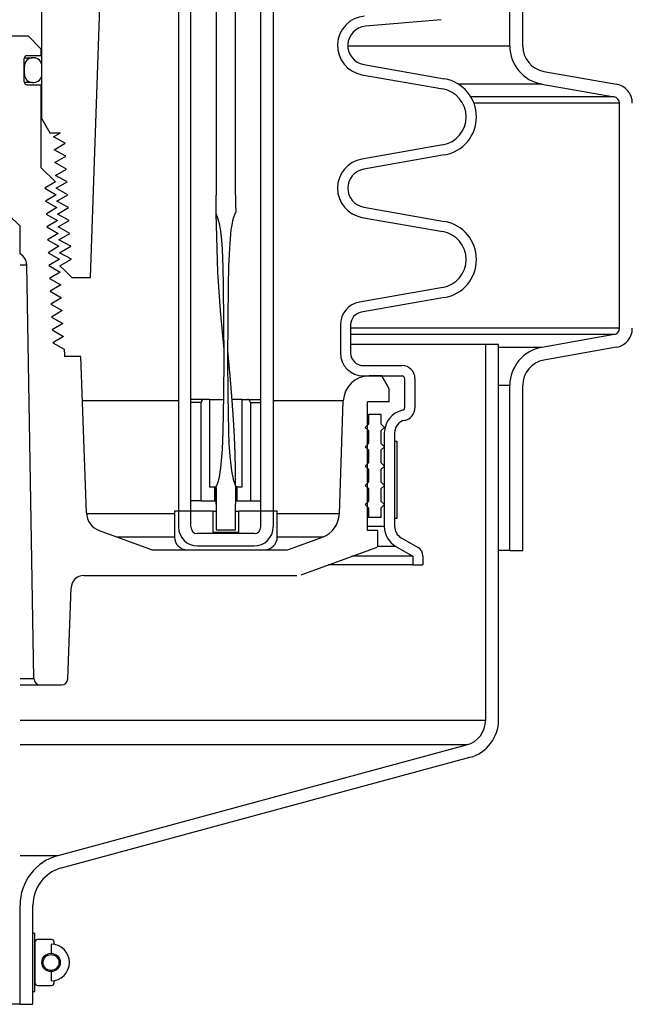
# Model space of a CAD drawing. Extents: x 1529 to 4201, y -422 to 622.
# Tile 30 of 256: x 2021.69 to 2027.64, y 102.88 to 112.43. Entities that reach past the tile are written whole.
import ezdxf

# ---------------------------------------------------------------- set-up
doc = ezdxf.new("R2010")
doc.units = 0
doc.header["$MEASUREMENT"] = 0
doc.layers.add('SPILL-BUCKET', color=1, linetype='CONTINUOUS')

msp = doc.modelspace()

# ---------------------------------------------------------------- linework, layer by layer
at = {"layer": 'SPILL-BUCKET', "color": 8, "linetype": 'Continuous'}
for p, q in [((2023.59967, 118.97195), (2023.59906, 110.72759)), ((2023.78704, 110.72759), (2023.78704, 118.97195)), ((2023.59901, 110.69727), (2023.59906, 110.72759)), ((2023.7864, 110.72759), (2023.78704, 110.72759)), ((2023.7864, 110.72759), (2023.78641, 110.7193)), ((2023.59846, 110.61981), (2023.59887, 110.66696)), ((2023.59887, 110.66696), (2023.59901, 110.69727)), ((2023.78641, 110.7193), (2023.78643, 110.71101)), ((2023.78643, 110.71101), (2023.7865, 110.69445)), ((2023.7865, 110.69445), (2023.78662, 110.67788)), ((2023.78662, 110.67788), (2023.78675, 110.66131)), ((2023.78675, 110.66131), (2023.7869, 110.64474)), ((2023.7869, 110.64474), (2023.78701, 110.62817)), ((2023.78701, 110.62817), (2023.78715, 110.6116)), ((2023.59736, 110.54909), (2023.59758, 110.56087)), ((2023.61953, 110.49431), (2023.59736, 110.54909)), ((2023.61401, 109.9781), (2023.59753, 110.54866)), ((2023.59758, 110.56087), (2023.59779, 110.57266)), ((2023.59779, 110.57266), (2023.59846, 110.61981)), ((2023.77447, 110.53136), (2023.77034, 110.521)), ((2023.77892, 110.54161), (2023.77447, 110.53136)), ((2023.78093, 110.54682), (2023.77892, 110.54161)), ((2023.78298, 110.55202), (2023.78093, 110.54682)), ((2023.78477, 110.55397), (2023.78298, 110.55202)), ((2023.78683, 110.55572), (2023.78477, 110.55397)), ((2023.78783, 110.55822), (2023.78683, 110.55572)), ((2023.78715, 110.6116), (2023.78812, 110.58629)), ((2023.78807, 110.561), (2023.78783, 110.55822)), ((2023.78812, 110.58629), (2023.78807, 110.561)), ((2023.63369, 110.43695), (2023.61953, 110.49431)), ((2023.6431, 110.37863), (2023.63369, 110.43695)), ((2023.75804, 110.47813), (2023.74919, 110.43456)), ((2023.76359, 110.49973), (2023.75804, 110.47813)), ((2023.77034, 110.521), (2023.76359, 110.49973)), ((2023.65291, 110.29096), (2023.6431, 110.37863)), ((2023.74258, 110.39059), (2023.73328, 110.30206)), ((2023.74919, 110.43456), (2023.74258, 110.39059)), ((2023.65926, 110.20289), (2023.65291, 110.29096)), ((2023.73328, 110.30206), (2023.72721, 110.21322)), ((2023.66681, 110.02629), (2023.65926, 110.20289)), ((2023.72721, 110.21322), (2023.71914, 110.03536)), ((2023.64072, 109.60336), (2023.61401, 109.9781)), ((2023.67048, 109.84952), (2023.66681, 110.02629)), ((2023.71914, 110.03536), (2023.71436, 109.85735)), ((2023.67454, 109.49594), (2023.67048, 109.84952)), ((2023.71436, 109.85735), (2023.71049, 109.50122)), ((2023.67525, 109.22862), (2023.64072, 109.60336)), ((2023.67504, 109.14235), (2023.67454, 109.49594)), ((2023.71049, 109.50122), (2023.71002, 109.14505)), ((2023.67532, 109.22792), (2023.67525, 109.22862)), ((2023.71024, 109.23023), (2023.71023, 109.23026)), ((2023.71024, 109.23015), (2023.71024, 109.23023)), ((2023.71025, 109.23002), (2023.71024, 109.23015)), ((2023.71025, 109.22983), (2023.71025, 109.23002)), ((2023.71027, 109.22958), (2023.71025, 109.22983)), ((2023.71028, 109.22936), (2023.71027, 109.22958)), ((2023.71029, 109.2291), (2023.71028, 109.22936)), ((2023.7103, 109.2288), (2023.71029, 109.2291)), ((2023.71032, 109.22848), (2023.7103, 109.2288)), ((2023.71034, 109.22813), (2023.71032, 109.22848)), ((2023.71036, 109.22773), (2023.71034, 109.22813)), ((2023.71038, 109.22735), (2023.71036, 109.22773)), ((2023.7104, 109.22691), (2023.71038, 109.22735)), ((2023.71043, 109.22642), (2023.7104, 109.22691)), ((2023.71046, 109.22587), (2023.71043, 109.22642)), ((2023.71048, 109.22558), (2023.71046, 109.22587)), ((2023.7105, 109.22528), (2023.71048, 109.22558)), ((2023.71052, 109.22499), (2023.7105, 109.22528)), ((2023.71062, 109.22414), (2023.71051, 109.22503)), ((2023.71063, 109.22379), (2023.71052, 109.225)), ((2023.71053, 109.22469), (2023.71052, 109.22499)), ((2023.71055, 109.22438), (2023.71053, 109.22469)), ((2023.71057, 109.22408), (2023.71055, 109.22438)), ((2023.71059, 109.22378), (2023.71057, 109.22408)), ((2023.71061, 109.22354), (2023.71059, 109.22378)), ((2023.71062, 109.22337), (2023.71061, 109.22354)), ((2023.71073, 109.22319), (2023.71062, 109.22414)), ((2023.71062, 109.22328), (2023.71062, 109.22337)), ((2023.71072, 109.22283), (2023.71063, 109.22379)), ((2023.71081, 109.22186), (2023.71072, 109.22283)), ((2023.71083, 109.22223), (2023.71073, 109.22319)), ((2023.71088, 109.22116), (2023.71081, 109.22186)), ((2023.71096, 109.22102), (2023.71083, 109.22223)), ((2023.71095, 109.22046), (2023.71088, 109.22116)), ((2023.71101, 109.21988), (2023.71095, 109.22046)), ((2023.71109, 109.21982), (2023.71096, 109.22102)), ((2023.71107, 109.21931), (2023.71101, 109.21988)), ((2023.71113, 109.21874), (2023.71107, 109.21931)), ((2023.71125, 109.21835), (2023.71109, 109.21982)), ((2023.71118, 109.21818), (2023.71113, 109.21874)), ((2023.71122, 109.21781), (2023.71118, 109.21818)), ((2023.71126, 109.21745), (2023.71122, 109.21781)), ((2023.7114, 109.21689), (2023.71125, 109.21835)), ((2023.71127, 109.21731), (2023.71126, 109.21745)), ((2023.71129, 109.21719), (2023.71127, 109.21731)), ((2023.71129, 109.21715), (2023.71129, 109.21719)), ((2023.7113, 109.21711), (2023.71129, 109.21715)), ((2023.7113, 109.21708), (2023.7113, 109.21711)), ((2023.71158, 109.21513), (2023.7114, 109.21689)), ((2023.71175, 109.21336), (2023.71158, 109.21513)), ((2023.71195, 109.21134), (2023.71175, 109.21336)), ((2023.71215, 109.20931), (2023.71195, 109.21134)), ((2023.71237, 109.20703), (2023.71215, 109.20931)), ((2023.71259, 109.20475), (2023.71237, 109.20703)), ((2023.71282, 109.20245), (2023.71259, 109.20475)), ((2023.71304, 109.20015), (2023.71282, 109.20245)), ((2023.71358, 109.19454), (2023.71304, 109.20015)), ((2023.71412, 109.18892), (2023.71358, 109.19454)), ((2023.67384, 108.78874), (2023.67504, 109.14235)), ((2023.71002, 109.14505), (2023.71162, 108.78889)), ((2023.71463, 109.18363), (2023.71412, 109.18892)), ((2023.71514, 109.17834), (2023.71463, 109.18363)), ((2023.71557, 109.17382), (2023.71514, 109.17834)), ((2023.716, 109.1693), (2023.71557, 109.17382)), ((2023.71641, 109.16505), (2023.716, 109.1693)), ((2023.71681, 109.1608), (2023.71641, 109.16505)), ((2023.71719, 109.15682), (2023.71681, 109.1608)), ((2023.71757, 109.15285), (2023.71719, 109.15682)), ((2023.71792, 109.14914), (2023.71757, 109.15285)), ((2023.71828, 109.14544), (2023.71792, 109.14914)), ((2023.7186, 109.14201), (2023.71828, 109.14544)), ((2023.71893, 109.13858), (2023.7186, 109.14201)), ((2023.71909, 109.13681), (2023.71893, 109.13858)), ((2023.71926, 109.13504), (2023.71909, 109.13681)), ((2023.71942, 109.13335), (2023.71926, 109.13504)), ((2023.71958, 109.13166), (2023.71942, 109.13335)), ((2023.71973, 109.13012), (2023.71958, 109.13166)), ((2023.71987, 109.12858), (2023.71973, 109.13012)), ((2023.72, 109.12725), (2023.71987, 109.12858)), ((2023.72012, 109.12591), (2023.72, 109.12725)), ((2023.72023, 109.12477), (2023.72012, 109.12591)), ((2023.72034, 109.12363), (2023.72023, 109.12477)), ((2023.72042, 109.1227), (2023.72034, 109.12363)), ((2023.72051, 109.12177), (2023.72042, 109.1227)), ((2023.72058, 109.12106), (2023.72051, 109.12177)), ((2023.72065, 109.12035), (2023.72058, 109.12106)), ((2023.72069, 109.11985), (2023.72065, 109.12035)), ((2023.72074, 109.11935), (2023.72069, 109.11985)), ((2023.72079, 109.11879), (2023.72074, 109.11935)), ((2023.72085, 109.11822), (2023.72079, 109.11879)), ((2023.72093, 109.11734), (2023.72085, 109.11822)), ((2023.72101, 109.11647), (2023.72093, 109.11734)), ((2023.72112, 109.11527), (2023.72101, 109.11647)), ((2023.72124, 109.11408), (2023.72112, 109.11527)), ((2023.72137, 109.11268), (2023.72124, 109.11408)), ((2023.7215, 109.11127), (2023.72137, 109.11268)), ((2023.72163, 109.10988), (2023.7215, 109.11127)), ((2023.72176, 109.10849), (2023.72163, 109.10988)), ((2023.72189, 109.10713), (2023.72176, 109.10849)), ((2023.72202, 109.10576), (2023.72189, 109.10713)), ((2023.72241, 109.10157), (2023.72202, 109.10576)), ((2023.7228, 109.09737), (2023.72241, 109.10157)), ((2023.72317, 109.09341), (2023.7228, 109.09737)), ((2023.72354, 109.08945), (2023.72317, 109.09341)), ((2023.72381, 109.08649), (2023.72354, 109.08945)), ((2023.72409, 109.08352), (2023.72381, 109.08649)), ((2023.72438, 109.08035), (2023.72409, 109.08352)), ((2023.72468, 109.07717), (2023.72438, 109.08035)), ((2023.72499, 109.07377), (2023.72468, 109.07717)), ((2023.72531, 109.07038), (2023.72499, 109.07377)), ((2023.72564, 109.06676), (2023.72531, 109.07038)), ((2023.72597, 109.06314), (2023.72564, 109.06676)), ((2023.72633, 109.05931), (2023.72597, 109.06314)), ((2023.72668, 109.05547), (2023.72633, 109.05931)), ((2023.72713, 109.05058), (2023.72668, 109.05547)), ((2023.72758, 109.04568), (2023.72713, 109.05058)), ((2023.72805, 109.04047), (2023.72758, 109.04568)), ((2023.72853, 109.03526), (2023.72805, 109.04047)), ((2023.72903, 109.02974), (2023.72853, 109.03526)), ((2023.72953, 109.02421), (2023.72903, 109.02974)), ((2023.73006, 109.01837), (2023.72953, 109.02421)), ((2023.73059, 109.01252), (2023.73006, 109.01837)), ((2023.73114, 109.00636), (2023.73059, 109.01252)), ((2023.73169, 109.0002), (2023.73114, 109.00636)), ((2023.73222, 108.99433), (2023.73169, 109.0002)), ((2023.73274, 108.98845), (2023.73222, 108.99433)), ((2023.73328, 108.98242), (2023.73274, 108.98845)), ((2023.73381, 108.9764), (2023.73328, 108.98242)), ((2023.73433, 108.97056), (2023.73381, 108.9764)), ((2023.73484, 108.96471), (2023.73433, 108.97056)), ((2023.73534, 108.95907), (2023.73484, 108.96471)), ((2023.73583, 108.95343), (2023.73534, 108.95907)), ((2023.73631, 108.94798), (2023.73583, 108.95343)), ((2023.73678, 108.94254), (2023.73631, 108.94798)), ((2023.73724, 108.9373), (2023.73678, 108.94254)), ((2023.73769, 108.93206), (2023.73724, 108.9373)), ((2023.73813, 108.92702), (2023.73769, 108.93206)), ((2023.73856, 108.92198), (2023.73813, 108.92702)), ((2023.73914, 108.91526), (2023.73856, 108.92198)), ((2023.73971, 108.90854), (2023.73914, 108.91526)), ((2023.74024, 108.90221), (2023.73971, 108.90854)), ((2023.74078, 108.89588), (2023.74024, 108.90221)), ((2023.74128, 108.88995), (2023.74078, 108.89588)), ((2023.74178, 108.88402), (2023.74128, 108.88995)), ((2023.74224, 108.87848), (2023.74178, 108.88402)), ((2023.7427, 108.87294), (2023.74224, 108.87848)), ((2023.74313, 108.86779), (2023.7427, 108.87294)), ((2023.74356, 108.86264), (2023.74313, 108.86779)), ((2023.74384, 108.85928), (2023.74356, 108.86264)), ((2023.74411, 108.85591), (2023.74384, 108.85928)), ((2023.74439, 108.85259), (2023.74411, 108.85591)), ((2023.74466, 108.84928), (2023.74439, 108.85259)), ((2023.74494, 108.84578), (2023.74466, 108.84928)), ((2023.74523, 108.84228), (2023.74494, 108.84578)), ((2023.74553, 108.8386), (2023.74523, 108.84228)), ((2023.74583, 108.83491), (2023.74553, 108.8386)), ((2023.74623, 108.82995), (2023.74583, 108.83491)), ((2023.74663, 108.82498), (2023.74623, 108.82995)), ((2023.74705, 108.81972), (2023.74663, 108.82498)), ((2023.74747, 108.81445), (2023.74705, 108.81972)), ((2023.74792, 108.80887), (2023.74747, 108.81445)), ((2023.66671, 108.43526), (2023.67384, 108.78874)), ((2023.71162, 108.78889), (2023.71882, 108.43282)), ((2023.74836, 108.8033), (2023.74792, 108.80887)), ((2023.74883, 108.79742), (2023.74836, 108.8033)), ((2023.74929, 108.79154), (2023.74883, 108.79742)), ((2023.74974, 108.78577), (2023.74929, 108.79154)), ((2023.75019, 108.77999), (2023.74974, 108.78577)), ((2023.75067, 108.77395), (2023.75019, 108.77999)), ((2023.75113, 108.76791), (2023.75067, 108.77395)), ((2023.75162, 108.7616), (2023.75113, 108.76791)), ((2023.75211, 108.75529), (2023.75162, 108.7616)), ((2023.75261, 108.74872), (2023.75211, 108.75529)), ((2023.75311, 108.74214), (2023.75261, 108.74872)), ((2023.75363, 108.7353), (2023.75311, 108.74214)), ((2023.75415, 108.72846), (2023.75363, 108.7353)), ((2023.75468, 108.72137), (2023.75415, 108.72846)), ((2023.75521, 108.71427), (2023.75468, 108.72137)), ((2023.75578, 108.70672), (2023.75521, 108.71427)), ((2023.75634, 108.69917), (2023.75578, 108.70672)), ((2023.75687, 108.69198), (2023.75634, 108.69917)), ((2023.7574, 108.6848), (2023.75687, 108.69198)), ((2023.7579, 108.67798), (2023.7574, 108.6848)), ((2023.75839, 108.67116), (2023.7579, 108.67798)), ((2023.75886, 108.66471), (2023.75839, 108.67116)), ((2023.75933, 108.65826), (2023.75886, 108.66471)), ((2023.75976, 108.65218), (2023.75933, 108.65826)), ((2023.7602, 108.6461), (2023.75976, 108.65218)), ((2023.76061, 108.64039), (2023.7602, 108.6461)), ((2023.76102, 108.63468), (2023.76061, 108.64039)), ((2023.76139, 108.62933), (2023.76102, 108.63468)), ((2023.76177, 108.62398), (2023.76139, 108.62933)), ((2023.76199, 108.62088), (2023.76177, 108.62398)), ((2023.76221, 108.61777), (2023.76199, 108.62088)), ((2023.76242, 108.6148), (2023.76221, 108.61777)), ((2023.76262, 108.61183), (2023.76242, 108.6148)), ((2023.76282, 108.609), (2023.76262, 108.61183)), ((2023.76301, 108.60617), (2023.76282, 108.609)), ((2023.7632, 108.60349), (2023.76301, 108.60617)), ((2023.76339, 108.6008), (2023.7632, 108.60349)), ((2023.76355, 108.59834), (2023.76339, 108.6008)), ((2023.76372, 108.59588), (2023.76355, 108.59834)), ((2023.76387, 108.59383), (2023.76372, 108.59588)), ((2023.76401, 108.59177), (2023.76387, 108.59383)), ((2023.76413, 108.58995), (2023.76401, 108.59177)), ((2023.76426, 108.58812), (2023.76413, 108.58995)), ((2023.76436, 108.58653), (2023.76426, 108.58812)), ((2023.76447, 108.58494), (2023.76436, 108.58653)), ((2023.76454, 108.58392), (2023.76447, 108.58494)), ((2023.76461, 108.58291), (2023.76454, 108.58392)), ((2023.76465, 108.5823), (2023.76461, 108.58291)), ((2023.76469, 108.5817), (2023.76465, 108.5823)), ((2023.76473, 108.58118), (2023.76469, 108.5817)), ((2023.76476, 108.58067), (2023.76473, 108.58118)), ((2023.76481, 108.57993), (2023.76476, 108.58067)), ((2023.76486, 108.5792), (2023.76481, 108.57993)), ((2023.76492, 108.57825), (2023.76486, 108.5792)), ((2023.76499, 108.5773), (2023.76492, 108.57825)), ((2023.76509, 108.57578), (2023.76499, 108.5773)), ((2023.76519, 108.57425), (2023.76509, 108.57578)), ((2023.76532, 108.57236), (2023.76519, 108.57425)), ((2023.76545, 108.57049), (2023.76532, 108.57236)), ((2023.7656, 108.56825), (2023.76545, 108.57049)), ((2023.76574, 108.56601), (2023.7656, 108.56825)), ((2023.76591, 108.56342), (2023.76574, 108.56601)), ((2023.76609, 108.56084), (2023.76591, 108.56342)), ((2023.76628, 108.55789), (2023.76609, 108.56084)), ((2023.76647, 108.55495), (2023.76628, 108.55789)), ((2023.76669, 108.55165), (2023.76647, 108.55495)), ((2023.76691, 108.54836), (2023.76669, 108.55165)), ((2023.76714, 108.54471), (2023.76691, 108.54836)), ((2023.76738, 108.54106), (2023.76714, 108.54471)), ((2023.76763, 108.53714), (2023.76738, 108.54106)), ((2023.76788, 108.53322), (2023.76763, 108.53714)), ((2023.76815, 108.52896), (2023.76788, 108.53322)), ((2023.76842, 108.5247), (2023.76815, 108.52896)), ((2023.65907, 108.25862), (2023.66671, 108.43526)), ((2023.71882, 108.43282), (2023.72293, 108.31414)), ((2023.76871, 108.52015), (2023.76842, 108.5247)), ((2023.76899, 108.5156), (2023.76871, 108.52015)), ((2023.76927, 108.51109), (2023.76899, 108.5156)), ((2023.76955, 108.50659), (2023.76927, 108.51109)), ((2023.77, 108.49915), (2023.76955, 108.50659)), ((2023.77045, 108.49171), (2023.77, 108.49915)), ((2023.77088, 108.48454), (2023.77045, 108.49171)), ((2023.7713, 108.47737), (2023.77088, 108.48454)), ((2023.7717, 108.47047), (2023.7713, 108.47737)), ((2023.7721, 108.46357), (2023.7717, 108.47047)), ((2023.77254, 108.45577), (2023.7721, 108.46357)), ((2023.77298, 108.44797), (2023.77254, 108.45577)), ((2023.77339, 108.44054), (2023.77298, 108.44797)), ((2023.77379, 108.43311), (2023.77339, 108.44054)), ((2023.77417, 108.42606), (2023.77379, 108.43311)), ((2023.77454, 108.419), (2023.77417, 108.42606)), ((2023.77489, 108.41232), (2023.77454, 108.419)), ((2023.77523, 108.40565), (2023.77489, 108.41232)), ((2023.77555, 108.39934), (2023.77523, 108.40565)), ((2023.77586, 108.39304), (2023.77555, 108.39934)), ((2023.77609, 108.3883), (2023.77586, 108.39304)), ((2023.77632, 108.38355), (2023.77609, 108.3883)), ((2023.77654, 108.379), (2023.77632, 108.38355)), ((2023.77676, 108.37446), (2023.77654, 108.379)), ((2023.77698, 108.36984), (2023.77676, 108.37446)), ((2023.77719, 108.36523), (2023.77698, 108.36984)), ((2023.77741, 108.36047), (2023.77719, 108.36523)), ((2023.77762, 108.35572), (2023.77741, 108.36047)), ((2023.77784, 108.35085), (2023.77762, 108.35572)), ((2023.77806, 108.34597), (2023.77784, 108.35085)), ((2023.77828, 108.34095), (2023.77806, 108.34597)), ((2023.7785, 108.33594), (2023.77828, 108.34095)), ((2023.77872, 108.3308), (2023.7785, 108.33594)), ((2023.64443, 108.08256), (2023.65907, 108.25862)), ((2023.72293, 108.31414), (2023.73002, 108.19567)), ((2023.77893, 108.32565), (2023.77872, 108.3308)), ((2023.77915, 108.32038), (2023.77893, 108.32565)), ((2023.77937, 108.31511), (2023.77915, 108.32038)), ((2023.77958, 108.3097), (2023.77937, 108.31511)), ((2023.7798, 108.3043), (2023.77958, 108.3097)), ((2023.78001, 108.29876), (2023.7798, 108.3043)), ((2023.78022, 108.29322), (2023.78001, 108.29876)), ((2023.78043, 108.28763), (2023.78022, 108.29322)), ((2023.78064, 108.28204), (2023.78043, 108.28763)), ((2023.78083, 108.27675), (2023.78064, 108.28204)), ((2023.78102, 108.27146), (2023.78083, 108.27675)), ((2023.78119, 108.26651), (2023.78102, 108.27146)), ((2023.78136, 108.26156), (2023.78119, 108.26651)), ((2023.78152, 108.25695), (2023.78136, 108.26156)), ((2023.78167, 108.25234), (2023.78152, 108.25695)), ((2023.78181, 108.24808), (2023.78167, 108.25234)), ((2023.78195, 108.24381), (2023.78181, 108.24808)), ((2023.78208, 108.23989), (2023.78195, 108.24381)), ((2023.7822, 108.23596), (2023.78208, 108.23989)), ((2023.73002, 108.19567), (2023.74282, 108.07774)), ((2023.78228, 108.23344), (2023.7822, 108.23596)), ((2023.78236, 108.23092), (2023.78228, 108.23344)), ((2023.78244, 108.22823), (2023.78236, 108.23092)), ((2023.78252, 108.22555), (2023.78244, 108.22823)), ((2023.78261, 108.22271), (2023.78252, 108.22555)), ((2023.78269, 108.21987), (2023.78261, 108.22271)), ((2023.78273, 108.21846), (2023.78269, 108.21987)), ((2023.78278, 108.21704), (2023.78273, 108.21846)), ((2023.78281, 108.21569), (2023.78278, 108.21704)), ((2023.78285, 108.21434), (2023.78281, 108.21569)), ((2023.78289, 108.21312), (2023.78285, 108.21434)), ((2023.78293, 108.21189), (2023.78289, 108.21312)), ((2023.78296, 108.2108), (2023.78293, 108.21189)), ((2023.78299, 108.20971), (2023.78296, 108.2108)), ((2023.78301, 108.20881), (2023.78299, 108.20971)), ((2023.78304, 108.20792), (2023.78301, 108.20881)), ((2023.78306, 108.20732), (2023.78304, 108.20792)), ((2023.78307, 108.20673), (2023.78306, 108.20732)), ((2023.78309, 108.20623), (2023.78307, 108.20673)), ((2023.7831, 108.20574), (2023.78309, 108.20623)), ((2023.78312, 108.20514), (2023.7831, 108.20574)), ((2023.78313, 108.20455), (2023.78312, 108.20514)), ((2023.78318, 108.20308), (2023.78313, 108.20455)), ((2023.78322, 108.20161), (2023.78318, 108.20308)), ((2023.78327, 108.19975), (2023.78322, 108.20161)), ((2023.78332, 108.19789), (2023.78327, 108.19975)), ((2023.78338, 108.19565), (2023.78332, 108.19789)), ((2023.78344, 108.19341), (2023.78338, 108.19565)), ((2023.78351, 108.19078), (2023.78344, 108.19341)), ((2023.78358, 108.18815), (2023.78351, 108.19078)), ((2023.78365, 108.18562), (2023.78358, 108.18815)), ((2023.78372, 108.18309), (2023.78365, 108.18562)), ((2023.78379, 108.18029), (2023.78372, 108.18309)), ((2023.78386, 108.1775), (2023.78379, 108.18029)), ((2023.78394, 108.17457), (2023.78386, 108.1775)), ((2023.78401, 108.17165), (2023.78394, 108.17457)), ((2023.78409, 108.16865), (2023.78401, 108.17165)), ((2023.78416, 108.16565), (2023.78409, 108.16865)), ((2023.78424, 108.16257), (2023.78416, 108.16565)), ((2023.78431, 108.15949), (2023.78424, 108.16257)), ((2023.78439, 108.15633), (2023.78431, 108.15949)), ((2023.78446, 108.15317), (2023.78439, 108.15633)), ((2023.78463, 108.14593), (2023.78446, 108.15317)), ((2023.78479, 108.13868), (2023.78463, 108.14593)), ((2023.63851, 108.03873), (2023.64443, 108.08256)), ((2023.74282, 108.07774), (2023.74988, 108.03375)), ((2023.78496, 108.13106), (2023.78479, 108.13868)), ((2023.78513, 108.12343), (2023.78496, 108.13106)), ((2023.78529, 108.11542), (2023.78513, 108.12343)), ((2023.78546, 108.10741), (2023.78529, 108.11542)), ((2023.78556, 108.10211), (2023.78546, 108.10741)), ((2023.78566, 108.09681), (2023.78556, 108.10211)), ((2023.78577, 108.09136), (2023.78566, 108.09681)), ((2023.78587, 108.08591), (2023.78577, 108.09136)), ((2023.78597, 108.0803), (2023.78587, 108.08591)), ((2023.78607, 108.07469), (2023.78597, 108.0803)), ((2023.78617, 108.06892), (2023.78607, 108.07469)), ((2023.78627, 108.06316), (2023.78617, 108.06892)), ((2023.78637, 108.05724), (2023.78627, 108.06316)), ((2023.78647, 108.05133), (2023.78637, 108.05724)), ((2023.78656, 108.04542), (2023.78647, 108.05133)), ((2023.60425, 107.91068), (2023.62034, 107.9519)), ((2023.62034, 107.9519), (2023.63061, 107.99514)), ((2023.63061, 107.99514), (2023.63851, 108.03873)), ((2023.74988, 108.03375), (2023.7591, 107.99017)), ((2023.7591, 107.99017), (2023.76475, 107.96865)), ((2023.76475, 107.96865), (2023.77132, 107.94736)), ((2023.78665, 108.03951), (2023.78656, 108.04542)), ((2023.78675, 108.03273), (2023.78665, 108.03951)), ((2023.78684, 108.02595), (2023.78675, 108.03273)), ((2023.78693, 108.01949), (2023.78684, 108.02595)), ((2023.78701, 108.01304), (2023.78693, 108.01949)), ((2023.78709, 108.00692), (2023.78701, 108.01304)), ((2023.78716, 108.0008), (2023.78709, 108.00692)), ((2023.78723, 107.99501), (2023.78716, 108.0008)), ((2023.78729, 107.98922), (2023.78723, 107.99501)), ((2023.78741, 107.97831), (2023.78735, 107.98377)), ((2023.78746, 107.97288), (2023.78741, 107.97831)), ((2023.78751, 107.96746), (2023.78746, 107.97288)), ((2023.78755, 107.96241), (2023.78751, 107.96746)), ((2023.78759, 107.95735), (2023.78755, 107.96241)), ((2023.78763, 107.95268), (2023.78759, 107.95735)), ((2023.78766, 107.948), (2023.78763, 107.95268)), ((2023.59756, 107.88975), (2023.59962, 107.90061)), ((2023.59765, 107.87831), (2023.59756, 107.88975)), ((2023.59756, 107.88826), (2023.59756, 107.88783)), ((2023.59756, 107.88783), (2023.59756, 107.88741)), ((2023.59756, 107.88741), (2023.59756, 107.88594)), ((2023.59756, 107.88594), (2023.59756, 107.88448)), ((2023.59756, 107.88448), (2023.59756, 107.8828)), ((2023.59756, 107.8828), (2023.59756, 107.88111)), ((2023.59756, 107.88111), (2023.59756, 107.87922)), ((2023.59756, 107.87922), (2023.59756, 107.87732)), ((2023.59756, 107.87732), (2023.59756, 107.8752)), ((2023.59756, 107.8752), (2023.59756, 107.87308)), ((2023.59756, 107.87308), (2023.59756, 107.87035)), ((2023.59756, 107.87035), (2023.59757, 107.86762)), ((2023.59757, 107.86762), (2023.59757, 107.86455)), ((2023.59757, 107.86455), (2023.59758, 107.86148)), ((2023.59758, 107.86148), (2023.59759, 107.85806)), ((2023.59759, 107.85806), (2023.5976, 107.85464)), ((2023.5979, 107.86688), (2023.59765, 107.87831)), ((2023.59832, 107.84401), (2023.5979, 107.86688)), ((2023.59962, 107.90061), (2023.60425, 107.91068)), ((2023.77132, 107.94736), (2023.77508, 107.93685)), ((2023.77508, 107.93685), (2023.77937, 107.92653)), ((2023.77937, 107.92653), (2023.78464, 107.91644)), ((2023.78464, 107.91644), (2023.78779, 107.90596)), ((2023.78775, 107.86197), (2023.78678, 107.81782)), ((2023.78769, 107.94369), (2023.78766, 107.948)), ((2023.78772, 107.93939), (2023.78769, 107.94369)), ((2023.78774, 107.93545), (2023.78772, 107.93939)), ((2023.78776, 107.93152), (2023.78774, 107.93545)), ((2023.78779, 107.90596), (2023.78775, 107.86197)), ((2023.78778, 107.92796), (2023.78776, 107.93152)), ((2023.7878, 107.9244), (2023.78778, 107.92796)), ((2023.78782, 107.92138), (2023.7878, 107.9244)), ((2023.78783, 107.91836), (2023.78782, 107.92138)), ((2023.78784, 107.91565), (2023.78783, 107.91836)), ((2023.78784, 107.91295), (2023.78784, 107.91565)), ((2023.78785, 107.91057), (2023.78784, 107.91295)), ((2023.78784, 107.90338), (2023.78785, 107.90407)), ((2023.78785, 107.90819), (2023.78785, 107.91057)), ((2023.78785, 107.90613), (2023.78785, 107.90819)), ((2023.78785, 107.90407), (2023.78785, 107.90613)), ((2023.5976, 107.85464), (2023.59761, 107.85088)), ((2023.59761, 107.85088), (2023.59762, 107.84711)), ((2023.59762, 107.84711), (2023.59764, 107.843)), ((2023.59764, 107.843), (2023.59766, 107.83889)), ((2023.59766, 107.83889), (2023.59767, 107.83444)), ((2023.59767, 107.83444), (2023.5977, 107.82999)), ((2023.5977, 107.82999), (2023.59773, 107.82519)), ((2023.59773, 107.82519), (2023.59776, 107.82039)), ((2023.59776, 107.82039), (2023.59779, 107.81524)), ((2023.59779, 107.81524), (2023.59783, 107.8101)), ((2023.59783, 107.8101), (2023.59788, 107.80434)), ((2023.59788, 107.80434), (2023.59793, 107.79858)), ((2023.59793, 107.79858), (2023.59799, 107.79244)), ((2023.59799, 107.79244), (2023.59805, 107.78631)), ((2023.59805, 107.78631), (2023.59812, 107.77979)), ((2023.59812, 107.77979), (2023.5982, 107.77328)), ((2023.5982, 107.77328), (2023.59828, 107.76638)), ((2023.59859, 107.82113), (2023.59832, 107.84401)), ((2023.59896, 107.77539), (2023.59859, 107.82113)), ((2023.59908, 107.72963), (2023.59896, 107.77539)), ((2023.78652, 107.77373), (2023.78643, 107.72963)), ((2023.78678, 107.81782), (2023.78652, 107.77373)), ((2023.59838, 107.75949), (2023.59848, 107.75221)), ((2023.59848, 107.75221), (2023.59859, 107.74494)), ((2023.59859, 107.74494), (2023.59871, 107.73729)), ((2023.59871, 107.73729), (2023.59884, 107.72963)), ((2023.59908, 107.72963), (2023.59906, 107.72963)), ((2023.59906, 107.72963), (2023.59906, 107.47981)), ((2023.78643, 107.47981), (2023.78643, 107.72963)), ((2023.59906, 107.47981), (2023.78643, 107.47981))]:
    msp.add_line(p, q, dxfattribs=at)
at = {"layer": 'SPILL-BUCKET', "color": 1, "linetype": 'Continuous'}
for p, q in [((2023.23306, 118.81491), (2023.23306, 107.50764)), ((2023.35297, 107.50764), (2023.35297, 118.81491)), ((2024.03251, 107.50764), (2024.03251, 118.81491)), ((2024.15243, 118.81491), (2024.15243, 107.50764)), ((2026.45023, 112.17349), (2026.45023, 113.37732)), ((2026.57515, 112.17349), (2026.57515, 113.37732)), ((2022.37816, 109.92691), (2022.49173, 113.17905)), ((2021.90646, 111.46743), (2021.90646, 112.67503)), ((2025.784, 112.42918), (2025.04797, 112.36479)), ((2021.77505, 112.26881), (2016.91637, 112.26881)), ((2021.89997, 112.1439), (2021.77505, 112.26881)), ((2021.76306, 112.08144), (2021.89997, 112.08144)), ((2021.89997, 112.08144), (2021.89997, 112.1439)), ((2021.73633, 111.97976), (2021.73557, 111.97976)), ((2021.73558, 111.82562), (2021.73558, 112.05396)), ((2021.73622, 112.05971), (2021.78073, 112.05971)), ((2021.73658, 111.97976), (2021.73633, 111.97976)), ((2021.73658, 111.89981), (2021.73658, 111.97976)), ((2021.78073, 112.05971), (2021.80756, 112.05971)), ((2021.80756, 112.05971), (2021.81652, 112.05971)), ((2021.82652, 112.05971), (2021.81652, 112.05971)), ((2021.90646, 111.89981), (2021.90646, 111.97976)), ((2025.03177, 111.9936), (2025.81641, 111.85525)), ((2021.73558, 111.89981), (2021.73633, 111.89981)), ((2021.73633, 111.89981), (2021.73658, 111.89981)), ((2025.01441, 111.89519), (2025.79906, 111.75684)), ((2026.78159, 111.92746), (2027.48521, 111.80339)), ((2021.7807, 111.81987), (2021.73616, 111.81987)), ((2021.76306, 111.79813), (2021.89997, 111.79813)), ((2021.80755, 111.81987), (2021.7807, 111.81987)), ((2021.81652, 111.81987), (2021.80755, 111.81987)), ((2021.81652, 111.81987), (2021.82652, 111.81987)), ((2021.89997, 110.99285), (2021.89997, 111.79813)), ((2026.7599, 111.80444), (2027.46352, 111.68038)), ((2027.51513, 109.43502), (2027.51513, 111.61887)), ((2021.89998, 111.46743), (2021.90484, 111.46743)), ((2021.90484, 111.46743), (2021.90646, 111.46743)), ((2021.90646, 111.46743), (2021.98453, 111.3322)), ((2021.98453, 111.3322), (2022.08561, 111.3322)), ((2022.01923, 111.29267), (2022.08561, 111.3322)), ((2022.13093, 111.23021), (2022.01923, 111.29267)), ((2022.02584, 111.16775), (2022.13093, 111.23021)), ((2025.79906, 111.21556), (2025.01441, 111.07721)), ((2022.13782, 111.1053), (2022.02584, 111.16775)), ((2022.03246, 111.04284), (2022.13782, 111.1053)), ((2025.81641, 111.11715), (2025.03177, 110.9788)), ((2022.1447, 110.98038), (2022.03246, 111.04284)), ((2022.03735, 110.85547), (2021.89997, 110.99285)), ((2022.03908, 110.91792), (2022.1447, 110.98038)), ((2022.15158, 110.85547), (2022.03908, 110.91792)), ((2022.03735, 110.85547), (2021.93574, 110.79301)), ((2022.04569, 110.79301), (2022.15158, 110.85547)), ((2021.93574, 110.79301), (2022.0439, 110.73055)), ((2022.0439, 110.73055), (2021.94204, 110.66809)), ((2022.15847, 110.73055), (2022.04569, 110.79301)), ((2022.05231, 110.66809), (2022.15847, 110.73055)), ((2021.94204, 110.66809), (2022.05045, 110.60564)), ((2022.16535, 110.60564), (2022.05231, 110.66809)), ((2021.57652, 110.54263), (2021.69726, 110.4219)), ((2022.05045, 110.60564), (2021.94833, 110.54318)), ((2021.94833, 110.54318), (2022.05699, 110.48072)), ((2022.05892, 110.54318), (2022.16535, 110.60564)), ((2022.17223, 110.48072), (2022.05892, 110.54318)), ((2025.03177, 110.60974), (2025.81641, 110.47139)), ((2022.05699, 110.48072), (2021.95462, 110.41827)), ((2022.06554, 110.41827), (2022.17223, 110.48072)), ((2025.01441, 110.51133), (2025.79906, 110.37298)), ((2021.69411, 110.15697), (2021.69411, 110.4219)), ((2021.95462, 110.41827), (2022.06354, 110.35581)), ((2022.06354, 110.35581), (2021.96091, 110.29335)), ((2022.17912, 110.35581), (2022.06554, 110.41827)), ((2022.07215, 110.29335), (2022.17912, 110.35581)), ((2021.96091, 110.29335), (2022.07009, 110.23089)), ((2022.186, 110.23089), (2022.07215, 110.29335)), ((2022.07009, 110.23089), (2021.9672, 110.16844)), ((2021.9672, 110.16844), (2022.07663, 110.10598)), ((2022.07877, 110.16844), (2022.186, 110.23089)), ((2022.19288, 110.10598), (2022.07877, 110.16844)), ((2022.07663, 110.10598), (2021.97349, 110.04352)), ((2022.08189, 110.0415), (2022.19288, 110.10598)), ((2021.82952, 106.03631), (2021.75947, 110.04934)), ((2021.97349, 110.04352), (2022.08318, 109.98106)), ((2022.08318, 109.98106), (2021.97979, 109.91861)), ((2022.08189, 110.0415), (2022.12503, 109.99836)), ((2022.12503, 109.99836), (2022.19648, 109.92691)), ((2021.97979, 109.91861), (2022.08973, 109.85615)), ((2022.19648, 109.92691), (2022.37816, 109.92691)), ((2022.08973, 109.85615), (2021.98608, 109.79369)), ((2021.98608, 109.79369), (2022.09627, 109.73124)), ((2025.79906, 109.8317), (2024.99028, 109.68909)), ((2022.09627, 109.73124), (2021.99237, 109.66878)), ((2025.81641, 109.73329), (2025.00764, 109.59068)), ((2021.99237, 109.66878), (2022.10282, 109.60632)), ((2022.10282, 109.60632), (2021.99866, 109.54386)), ((2021.99866, 109.54386), (2022.10937, 109.48141)), ((2022.10937, 109.48141), (2022.00495, 109.41895)), ((2022.00495, 109.41895), (2022.11591, 109.35649)), ((2024.80448, 109.46767), (2024.80448, 109.19774)), ((2024.90441, 109.46767), (2024.90441, 109.19774)), ((2022.11591, 109.35649), (2022.01125, 109.29403)), ((2022.01125, 109.29403), (2022.12246, 109.23158)), ((2027.46352, 109.37351), (2026.7599, 109.24945)), ((2022.12246, 109.23158), (2022.12531, 109.17713)), ((2027.48521, 109.2505), (2026.78159, 109.12643)), ((2022.12531, 109.17713), (2022.12531, 109.16156)), ((2022.28582, 109.16156), (2022.12531, 109.16156)), ((2022.33884, 107.6431), (2022.28582, 109.16156)), ((2025.02933, 109.07282), (2025.40407, 109.07282)), ((2025.02933, 108.97289), (2025.40407, 108.97289)), ((2025.20704, 108.97289), (2025.08321, 108.97289)), ((2025.27916, 108.84798), (2025.20704, 108.97289)), ((2025.42905, 108.94791), (2025.42905, 108.66406)), ((2025.52899, 108.94791), (2025.52899, 108.66406)), ((2025.27916, 108.72306), (2025.27916, 108.84798)), ((2026.45023, 107.27916), (2026.45023, 108.8804)), ((2026.57515, 107.27916), (2026.57515, 108.8804)), ((2024.79526, 107.63587), (2024.83354, 108.73178)), ((2025.27916, 108.72306), (2025.0683, 108.72306)), ((2025.0683, 107.47391), (2025.0683, 108.72306)), ((2025.23169, 108.41981), (2025.23169, 107.51139)), ((2025.33162, 108.41981), (2025.33162, 107.51139)), ((2023.56783, 107.66129), (2023.19308, 107.66129)), ((2023.19308, 107.66129), (2023.19308, 107.41146)), ((2023.56783, 107.66129), (2023.56783, 107.4583)), ((2024.1924, 107.66129), (2023.81766, 107.66129)), ((2023.81766, 107.4583), (2023.81766, 107.66129)), ((2024.1924, 107.41146), (2024.1924, 107.66129)), ((2022.46202, 107.47357), (2022.97587, 107.28654)), ((2023.96755, 107.44269), (2023.41793, 107.44269)), ((2023.56783, 107.4583), (2023.81766, 107.4583)), ((2024.29233, 107.28654), (2024.63103, 107.40982)), ((2025.16986, 107.47391), (2025.0683, 107.47391)), ((2025.16986, 107.3157), (2025.16986, 107.47391)), ((2025.39408, 107.40321), (2025.56034, 107.30722)), ((2022.97587, 107.28654), (2024.29233, 107.28654)), ((2023.318, 107.28654), (2024.06749, 107.28654)), ((2023.41793, 107.32277), (2023.96755, 107.32277)), ((2024.4254, 107.04425), (2025.16286, 107.31266)), ((2025.34411, 107.31667), (2025.50712, 107.22255)), ((2025.50712, 107.22255), (2025.50712, 107.13864)), ((2025.60706, 107.2263), (2025.60706, 107.13864)), ((2026.45023, 107.27916), (2026.57515, 107.27916)), ((2025.50712, 107.13864), (2025.60706, 107.13864)), ((2022.314, 107.03671), (2024.38268, 107.03671)), ((2022.1584, 106.03522), (2022.18916, 106.91616)), ((2021.89196, 105.97494), (2022.09598, 105.97494))]:
    msp.add_line(p, q, dxfattribs=at)
at = {"layer": 'SPILL-BUCKET', "color": 7}
for p, q in [((2026.45023, 112.17349), (2024.87699, 112.17349)), ((2026.7599, 111.80444), (2025.94921, 111.80444)), ((2027.46352, 111.68038), (2026.07185, 111.68038)), ((2027.51513, 111.61887), (2026.10181, 111.61887)), ((2021.69411, 110.04934), (2021.75947, 110.04934)), ((2027.51513, 109.43502), (2024.90441, 109.43502)), ((2027.46352, 109.37351), (2024.90441, 109.37351)), ((2026.21602, 109.2778), (2024.90441, 109.2778)), ((2026.7599, 109.24945), (2026.34093, 109.24945)), ((2026.45023, 108.8804), (2026.34093, 108.8804)), ((2023.23306, 108.73178), (2022.30078, 108.73178)), ((2023.48288, 108.74557), (2023.35297, 108.74557)), ((2023.53285, 108.74557), (2023.48288, 108.74557)), ((2023.53285, 108.74557), (2023.53285, 107.89615)), ((2023.53285, 108.74557), (2023.67297, 108.74557)), ((2023.85263, 108.74557), (2023.75285, 108.74557)), ((2023.85263, 107.89615), (2023.85263, 108.74557)), ((2023.85263, 108.74557), (2023.90287, 108.74557)), ((2023.90287, 108.74557), (2024.03251, 108.74557)), ((2024.83353, 108.73178), (2024.15239, 108.73178)), ((2023.45291, 108.71559), (2023.35297, 108.71559)), ((2023.45291, 107.76124), (2023.45291, 108.71559)), ((2023.93258, 108.71559), (2023.93258, 107.76124)), ((2023.93258, 108.71559), (2024.03251, 108.71559)), ((2023.53285, 107.89615), (2023.58342, 107.89615)), ((2023.58342, 107.89615), (2023.58342, 107.76124)), ((2023.58342, 107.89615), (2023.59757, 107.89615)), ((2023.80207, 107.89615), (2023.78778, 107.89616)), ((2023.80207, 107.89615), (2023.85263, 107.89615)), ((2023.80207, 107.76124), (2023.80207, 107.89615)), ((2023.45291, 107.76124), (2023.35297, 107.76124)), ((2023.45291, 107.76124), (2023.58342, 107.76124)), ((2023.58342, 107.76124), (2023.59899, 107.76124)), ((2023.80207, 107.76124), (2023.78649, 107.76127)), ((2023.80207, 107.76124), (2023.93258, 107.76124)), ((2023.93258, 107.76124), (2024.03251, 107.76124)), ((2023.19308, 107.63587), (2022.33909, 107.63587)), ((2024.79526, 107.63587), (2024.1924, 107.63587)), ((2025.0768, 107.59883), (2025.0683, 107.59883)), ((2025.23169, 107.51139), (2025.0683, 107.51139)), ((2023.19308, 107.40982), (2022.63716, 107.40982)), ((2024.63103, 107.40982), (2024.1924, 107.40982)), ((2025.34411, 107.31667), (2025.16986, 107.31667)), ((2025.50712, 107.22255), (2024.91529, 107.22255)), ((2026.45023, 107.27916), (2026.34093, 107.27916)), ((2025.50712, 107.13864), (2024.68473, 107.13864)), ((2021.69411, 106.03631), (2021.82952, 106.03631)), ((2021.69411, 105.97494), (2021.89196, 105.97494)), ((2021.69411, 105.63431), (2026.21602, 105.63431)), ((2026.03085, 105.39299), (2021.69411, 105.39299)), ((2021.69411, 104.32015), (2022.06444, 104.32015))]:
    msp.add_line(p, q, dxfattribs=at)
at = {"layer": 'SPILL-BUCKET', "linetype": 'Continuous'}
for p, q in [((2026.34093, 109.2778), (2026.21602, 109.2778)), ((2026.21602, 105.63431), (2026.21602, 109.2778)), ((2026.34093, 105.63431), (2026.34093, 109.2778)), ((2022.06445, 104.32016), (2026.03085, 105.39299)), ((2022.09678, 104.19949), (2026.06318, 105.27233)), ((2021.69411, 102.87592), (2021.69411, 103.83752)), ((2021.81902, 102.87592), (2021.81902, 103.83752)), ((2021.69411, 102.87592), (2016.99732, 102.87592)), ((2021.69411, 102.87592), (2021.81902, 102.87592))]:
    msp.add_line(p, q, dxfattribs=at)
at = {"layer": 'SPILL-BUCKET', "color": 7, "linetype": 'Continuous'}
for p, q in [((2025.06832, 108.59815), (2025.07468, 108.59815)), ((2025.07468, 108.59815), (2025.0768, 108.59815)), ((2025.0768, 108.59815), (2025.0768, 108.50446)), ((2025.20171, 108.59815), (2025.0768, 108.59815)), ((2025.20171, 108.50446), (2025.20171, 108.59815)), ((2025.0768, 108.50446), (2025.04557, 108.47323)), ((2025.04557, 108.47323), (2025.0768, 108.442)), ((2025.06832, 108.50446), (2025.07468, 108.50446)), ((2025.06832, 108.442), (2025.07468, 108.442)), ((2025.07468, 108.50446), (2025.0768, 108.50446)), ((2025.07468, 108.442), (2025.0768, 108.442)), ((2025.0768, 108.442), (2025.0768, 108.31709)), ((2025.23294, 108.47323), (2025.20171, 108.50446)), ((2025.20171, 108.442), (2025.23294, 108.47323)), ((2025.20171, 108.31709), (2025.20171, 108.442)), ((2025.33162, 108.34094), (2025.33162, 107.59145)), ((2025.33162, 108.34094), (2025.3566, 108.34094)), ((2025.3566, 107.59145), (2025.3566, 108.34094)), ((2025.0768, 108.31709), (2025.04557, 108.28586)), ((2025.04557, 108.28586), (2025.0768, 108.25463)), ((2025.06832, 108.31709), (2025.07468, 108.31709)), ((2025.06832, 108.25463), (2025.07468, 108.25463)), ((2025.07468, 108.31709), (2025.0768, 108.31709)), ((2025.07468, 108.25463), (2025.0768, 108.25463)), ((2025.0768, 108.25463), (2025.0768, 108.12972)), ((2025.23294, 108.28586), (2025.20171, 108.31709)), ((2025.20171, 108.25463), (2025.23294, 108.28586)), ((2025.20171, 108.12972), (2025.20171, 108.25463)), ((2025.0768, 108.12972), (2025.04557, 108.09849)), ((2025.04557, 108.09849), (2025.0768, 108.06726)), ((2025.06832, 108.12972), (2025.07468, 108.12972)), ((2025.06832, 108.06726), (2025.07468, 108.06726)), ((2025.07468, 108.12972), (2025.0768, 108.12972)), ((2025.07468, 108.06726), (2025.0768, 108.06726)), ((2025.0768, 108.06726), (2025.0768, 107.94234)), ((2025.23294, 108.09849), (2025.20171, 108.12972)), ((2025.20171, 108.06726), (2025.23294, 108.09849)), ((2025.20171, 107.94234), (2025.20171, 108.06726)), ((2025.0768, 107.94234), (2025.04557, 107.91112)), ((2025.04557, 107.91112), (2025.0768, 107.87989)), ((2025.06832, 107.94234), (2025.07468, 107.94234)), ((2025.06832, 107.87989), (2025.07468, 107.87989)), ((2025.07468, 107.94234), (2025.0768, 107.94234)), ((2025.07468, 107.87989), (2025.0768, 107.87989)), ((2025.0768, 107.87989), (2025.0768, 107.75497)), ((2025.23294, 107.91112), (2025.20171, 107.94234)), ((2025.20171, 107.87989), (2025.23294, 107.91112)), ((2025.20171, 107.75497), (2025.20171, 107.87989)), ((2025.0768, 107.75497), (2025.04557, 107.72374)), ((2025.04557, 107.72374), (2025.0768, 107.69251)), ((2025.06832, 107.75497), (2025.07468, 107.75497)), ((2025.06832, 107.69251), (2025.07468, 107.69251)), ((2025.07468, 107.75497), (2025.0768, 107.75497)), ((2025.07468, 107.69251), (2025.0768, 107.69251)), ((2025.0768, 107.69251), (2025.0768, 107.59883)), ((2025.23294, 107.72374), (2025.20171, 107.75497)), ((2025.20171, 107.69251), (2025.23294, 107.72374)), ((2025.20171, 107.59883), (2025.20171, 107.69251)), ((2023.56783, 107.66129), (2023.57589, 107.66129)), ((2023.57589, 107.66129), (2023.59905, 107.66129)), ((2023.78649, 107.66129), (2023.8096, 107.66129)), ((2023.8096, 107.66129), (2023.81766, 107.66129)), ((2025.20171, 107.59883), (2025.0768, 107.59883)), ((2025.33162, 107.59145), (2025.3566, 107.59145)), ((2021.81902, 103.00084), (2021.81902, 103.56296)), ((2021.83901, 103.56296), (2021.81902, 103.56296)), ((2021.83901, 103.00084), (2021.83901, 103.56296)), ((2021.83901, 103.48078), (2021.83901, 103.08302)), ((2022.00076, 103.50465), (2021.86288, 103.50465)), ((2022.02463, 103.46678), (2022.02463, 103.48078)), ((2021.99493, 103.4601), (2021.99493, 103.371)), ((2021.99493, 103.1928), (2021.99493, 103.1037)), ((2022.02463, 103.08302), (2022.02463, 103.09702)), ((2021.81902, 103.00084), (2021.83901, 103.00084)), ((2021.86288, 103.05915), (2022.00076, 103.05915))]:
    msp.add_line(p, q, dxfattribs=at)
for radius in [0.0891, 0.07722]:
    msp.add_circle((2021.99493, 103.2819), radius, dxfattribs=at)
at = {"layer": 'SPILL-BUCKET', "color": 1, "linetype": 'Continuous'}
for centre, radius, start, end in [((2025.0643, 112.17813), 0.2873, 95, 260), ((2025.0643, 112.17813), 0.18737, 95, 260), ((2026.82497, 112.17349), 0.37474, 180, 260), ((2026.82497, 112.17349), 0.24983, 180, 260.000001), ((2021.76306, 112.05396), 0.02748, 90, 180), ((2021.81652, 111.97976), 0.07995, 90, 180), ((2021.82652, 111.97976), 0.07995, 0, 90), ((2021.81652, 111.89981), 0.07995, 180, 270), ((2021.82652, 111.89981), 0.07995, 270, 0), ((2021.76306, 111.82562), 0.02748, 180, 270), ((2025.75133, 111.4862), 0.37474, 280, 80), ((2027.45267, 111.61887), 0.18737, 0, 80), ((2025.75133, 111.4862), 0.27481, 280, 80), ((2027.45267, 111.61887), 0.06246, 0, 80.000001), ((2025.0643, 110.79427), 0.2873, 100, 260), ((2025.0643, 110.79427), 0.18737, 100, 260), ((2025.75133, 110.10234), 0.37474, 280, 80), ((2025.75133, 110.10234), 0.27481, 280, 80), ((2021.63457, 110.04716), 0.12491, 1, 61.535395), ((2025.02933, 109.46767), 0.22485, 100, 180), ((2025.02933, 109.46767), 0.12491, 99.999999, 180), ((2027.45267, 109.43502), 0.06246, 279.999999, 0), ((2027.45267, 109.43502), 0.18737, 280, 0), ((2025.02933, 109.19774), 0.22485, 180, 270), ((2025.02933, 109.19774), 0.12491, 180, 270), ((2026.82497, 108.8804), 0.37474, 100, 180), ((2026.82497, 108.8804), 0.24983, 99.999999, 180), ((2025.40407, 108.94791), 0.12491, 0, 90), ((2025.08321, 108.72306), 0.24983, 90, 178), ((2025.40407, 108.94791), 0.02498, 0, 90), ((2025.45654, 108.41981), 0.22485, 102.122352, 180), ((2025.40407, 108.66406), 0.02498, 282.122353, 0), ((2025.40407, 108.66406), 0.12491, 282.122352, 0), ((2025.45654, 108.41981), 0.12491, 102.122352, 180), ((2022.5261, 107.64964), 0.18737, 182, 250), ((2024.54559, 107.64459), 0.24983, 290.000001, 358), ((2023.41793, 107.50764), 0.18487, 180, 270), ((2023.41793, 107.50764), 0.06496, 180, 270), ((2023.96755, 107.50764), 0.06496, 270, 0), ((2023.96755, 107.50764), 0.18487, 270, 0), ((2025.45654, 107.51139), 0.22485, 180, 240), ((2025.45654, 107.51139), 0.12491, 180, 240), ((2023.318, 107.41146), 0.12491, 180, 270), ((2024.06749, 107.41146), 0.12491, 270, 0), ((2025.51362, 107.2263), 0.09344, 0, 60.000001), ((2022.314, 106.9118), 0.12491, 90, 178), ((2021.89196, 106.0374), 0.06246, 181, 270), ((2022.09598, 106.0374), 0.06246, 270, 358)]:
    msp.add_arc(centre, radius, start, end, dxfattribs=at)
at = {"layer": 'SPILL-BUCKET', "color": 7}
for centre, start, end in [((2023.48288, 108.71559), 90, 180), ((2023.9026, 108.71559), 0, 90)]:
    msp.add_arc(centre, 0.02998, start, end, dxfattribs=at)
at = {"layer": 'SPILL-BUCKET', "linetype": 'Continuous'}
for centre, radius, start, end in [((2025.96619, 105.63431), 0.24983, 285, 0), ((2025.96619, 105.63431), 0.37474, 284.999999, 0), ((2022.19377, 103.83752), 0.49966, 105, 180), ((2022.19377, 103.83752), 0.37474, 104.999999, 180)]:
    msp.add_arc(centre, radius, start, end, dxfattribs=at)
at = {"layer": 'SPILL-BUCKET', "color": 7, "linetype": 'Continuous'}
for centre, radius, start, end in [((2021.86288, 103.48078), 0.02387, 89.999959, 179.999959), ((2022.00076, 103.48078), 0.02387, 359.999959, 89.999959), ((2022.03577, 103.46678), 0.01114, 179.999959, 257.544166), ((2021.99493, 103.2819), 0.1782, 269.999959, 89.999959), ((2021.86288, 103.08302), 0.02387, 179.999959, 269.999959), ((2022.00076, 103.08302), 0.02387, 269.999959, 359.999959), ((2022.03577, 103.09702), 0.01114, 102.455752, 179.999959)]:
    msp.add_arc(centre, radius, start, end, dxfattribs=at)

doc.saveas('drawing.dxf')
